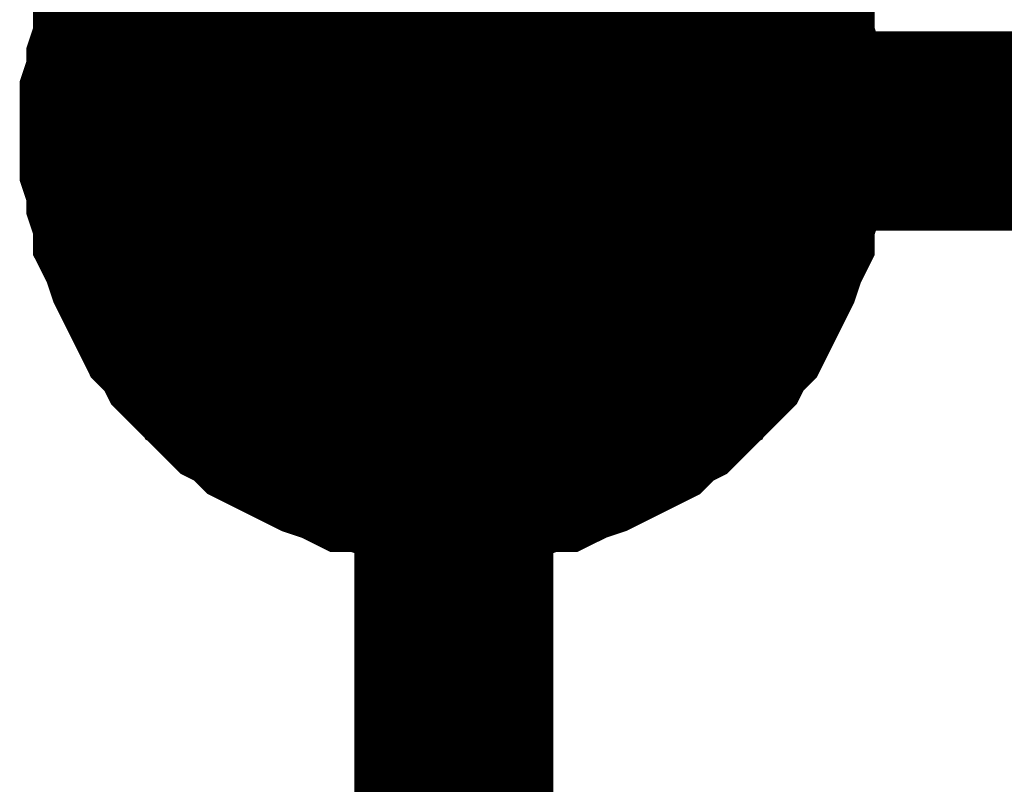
# Model space of a CAD drawing. Header units: inches. Extents: x 0 to 17, y 0 to 11.
# Tile 85 of 114: x 8.7244 to 8.7828, y 6.211 to 6.2563. Entities that reach past the tile are written whole.
import ezdxf

# ---------------------------------------------------------------- set-up
doc = ezdxf.new("R2010")
doc.units = ezdxf.units.IN
doc.header["$MEASUREMENT"] = 0
doc.layers.add('Sheet', color=255, linetype='Continuous')

msp = doc.modelspace()

# ---------------------------------------------------------------- linework, layer by layer
at = {"layer": 'Sheet'}
for points in [[(8.750163, 6.349661, 0.0118, 0.0118, 0), (8.750163, 6.249748, 0.0118, 0.0118, 0), (9.250093, 6.249748, 0.0118, 0.0118, 0), (9.799977, 6.249748, 0.0118, 0.0118, 0), (10.350257, 6.249748, 0.0118, 0.0118, 0), (10.90014, 6.249748, 0.0118, 0.0118, 0), (10.90014, 6.149834, 0.0118, 0.0118, 0)], [(8.73034, 6.249748, 0.0118, 0.0118, 0), (8.73034, 6.250937, 0.0118, 0.0118, 0), (8.73034, 6.25173, 0.0118, 0.0118, 0), (8.730737, 6.25292, 0.0118, 0.0118, 0), (8.730737, 6.253713, 0.0118, 0.0118, 0), (8.731133, 6.254902, 0.0118, 0.0118, 0), (8.731133, 6.255695, 0.0118, 0.0118, 0), (8.73153, 6.256488, 0.0118, 0.0118, 0), (8.731926, 6.257677, 0.0118, 0.0118, 0), (8.732323, 6.25847, 0.0118, 0.0118, 0), (8.732719, 6.259263, 0.0118, 0.0118, 0), (8.733116, 6.260056, 0.0118, 0.0118, 0), (8.733512, 6.260849, 0.0118, 0.0118, 0), (8.734305, 6.261642, 0.0118, 0.0118, 0), (8.734701, 6.262435, 0.0118, 0.0118, 0)], [(8.73034, 6.249748, 0.0118, 0.0118, 0), (8.73034, 6.250937, 0.0118, 0.0118, 0), (8.73034, 6.25173, 0.0118, 0.0118, 0), (8.730737, 6.25292, 0.0118, 0.0118, 0), (8.730737, 6.253713, 0.0118, 0.0118, 0), (8.731133, 6.254902, 0.0118, 0.0118, 0), (8.731133, 6.255695, 0.0118, 0.0118, 0), (8.73153, 6.256488, 0.0118, 0.0118, 0), (8.731926, 6.257677, 0.0118, 0.0118, 0), (8.732323, 6.25847, 0.0118, 0.0118, 0), (8.732719, 6.259263, 0.0118, 0.0118, 0), (8.733116, 6.260056, 0.0118, 0.0118, 0), (8.733512, 6.260849, 0.0118, 0.0118, 0), (8.734305, 6.261642, 0.0118, 0.0118, 0), (8.734701, 6.262435, 0.0118, 0.0118, 0)], [(8.73034, 6.249748, 0.0118, 0.0118, 0), (8.73034, 6.250937, 0.0118, 0.0118, 0), (8.73034, 6.25173, 0.0118, 0.0118, 0), (8.730737, 6.25292, 0.0118, 0.0118, 0), (8.730737, 6.253713, 0.0118, 0.0118, 0), (8.731133, 6.254902, 0.0118, 0.0118, 0), (8.731133, 6.255695, 0.0118, 0.0118, 0), (8.73153, 6.256488, 0.0118, 0.0118, 0), (8.731926, 6.257677, 0.0118, 0.0118, 0), (8.732323, 6.25847, 0.0118, 0.0118, 0), (8.732719, 6.259263, 0.0118, 0.0118, 0), (8.733116, 6.260056, 0.0118, 0.0118, 0), (8.733512, 6.260849, 0.0118, 0.0118, 0), (8.734305, 6.261642, 0.0118, 0.0118, 0), (8.734701, 6.262435, 0.0118, 0.0118, 0)], [(8.73034, 6.249748, 0.0118, 0.0118, 0), (8.73034, 6.250937, 0.0118, 0.0118, 0), (8.73034, 6.25173, 0.0118, 0.0118, 0), (8.730737, 6.25292, 0.0118, 0.0118, 0), (8.730737, 6.253713, 0.0118, 0.0118, 0), (8.731133, 6.254902, 0.0118, 0.0118, 0), (8.731133, 6.255695, 0.0118, 0.0118, 0), (8.73153, 6.256488, 0.0118, 0.0118, 0), (8.731926, 6.257677, 0.0118, 0.0118, 0), (8.732323, 6.25847, 0.0118, 0.0118, 0), (8.732719, 6.259263, 0.0118, 0.0118, 0), (8.733116, 6.260056, 0.0118, 0.0118, 0), (8.733512, 6.260849, 0.0118, 0.0118, 0), (8.734305, 6.261642, 0.0118, 0.0118, 0), (8.734701, 6.262435, 0.0118, 0.0118, 0)], [(8.765625, 6.262435, 0.0118, 0.0118, 0), (8.766021, 6.261642, 0.0118, 0.0118, 0), (8.766814, 6.260849, 0.0118, 0.0118, 0), (8.767211, 6.260056, 0.0118, 0.0118, 0), (8.767607, 6.259263, 0.0118, 0.0118, 0), (8.768004, 6.25847, 0.0118, 0.0118, 0), (8.7684, 6.257677, 0.0118, 0.0118, 0), (8.768797, 6.256488, 0.0118, 0.0118, 0), (8.769193, 6.255695, 0.0118, 0.0118, 0), (8.769193, 6.254902, 0.0118, 0.0118, 0), (8.76959, 6.253713, 0.0118, 0.0118, 0), (8.76959, 6.25292, 0.0118, 0.0118, 0), (8.769986, 6.25173, 0.0118, 0.0118, 0), (8.769986, 6.250937, 0.0118, 0.0118, 0), (8.769986, 6.249748, 0.0118, 0.0118, 0)], [(8.765625, 6.262435, 0.0118, 0.0118, 0), (8.766021, 6.261642, 0.0118, 0.0118, 0), (8.766814, 6.260849, 0.0118, 0.0118, 0), (8.767211, 6.260056, 0.0118, 0.0118, 0), (8.767607, 6.259263, 0.0118, 0.0118, 0), (8.768004, 6.25847, 0.0118, 0.0118, 0), (8.7684, 6.257677, 0.0118, 0.0118, 0), (8.768797, 6.256488, 0.0118, 0.0118, 0), (8.769193, 6.255695, 0.0118, 0.0118, 0), (8.769193, 6.254902, 0.0118, 0.0118, 0), (8.76959, 6.253713, 0.0118, 0.0118, 0), (8.76959, 6.25292, 0.0118, 0.0118, 0), (8.769986, 6.25173, 0.0118, 0.0118, 0), (8.769986, 6.250937, 0.0118, 0.0118, 0), (8.769986, 6.249748, 0.0118, 0.0118, 0)], [(8.765625, 6.262435, 0.0118, 0.0118, 0), (8.766021, 6.261642, 0.0118, 0.0118, 0), (8.766814, 6.260849, 0.0118, 0.0118, 0), (8.767211, 6.260056, 0.0118, 0.0118, 0), (8.767607, 6.259263, 0.0118, 0.0118, 0), (8.768004, 6.25847, 0.0118, 0.0118, 0), (8.7684, 6.257677, 0.0118, 0.0118, 0), (8.768797, 6.256488, 0.0118, 0.0118, 0), (8.769193, 6.255695, 0.0118, 0.0118, 0), (8.769193, 6.254902, 0.0118, 0.0118, 0), (8.76959, 6.253713, 0.0118, 0.0118, 0), (8.76959, 6.25292, 0.0118, 0.0118, 0), (8.769986, 6.25173, 0.0118, 0.0118, 0), (8.769986, 6.250937, 0.0118, 0.0118, 0), (8.769986, 6.249748, 0.0118, 0.0118, 0)], [(8.765625, 6.262435, 0.0118, 0.0118, 0), (8.766021, 6.261642, 0.0118, 0.0118, 0), (8.766814, 6.260849, 0.0118, 0.0118, 0), (8.767211, 6.260056, 0.0118, 0.0118, 0), (8.767607, 6.259263, 0.0118, 0.0118, 0), (8.768004, 6.25847, 0.0118, 0.0118, 0), (8.7684, 6.257677, 0.0118, 0.0118, 0), (8.768797, 6.256488, 0.0118, 0.0118, 0), (8.769193, 6.255695, 0.0118, 0.0118, 0), (8.769193, 6.254902, 0.0118, 0.0118, 0), (8.76959, 6.253713, 0.0118, 0.0118, 0), (8.76959, 6.25292, 0.0118, 0.0118, 0), (8.769986, 6.25173, 0.0118, 0.0118, 0), (8.769986, 6.250937, 0.0118, 0.0118, 0), (8.769986, 6.249748, 0.0118, 0.0118, 0)], [(8.73034, 6.249748, 0.0039, 0.0039, 0), (8.73034, 6.250937, 0.0039, 0.0039, 0), (8.73034, 6.25173, 0.0039, 0.0039, 0), (8.730737, 6.25292, 0.0039, 0.0039, 0), (8.730737, 6.253713, 0.0039, 0.0039, 0), (8.731133, 6.254902, 0.0039, 0.0039, 0), (8.731133, 6.255695, 0.0039, 0.0039, 0), (8.73153, 6.256488, 0.0039, 0.0039, 0), (8.731926, 6.257677, 0.0039, 0.0039, 0), (8.732323, 6.25847, 0.0039, 0.0039, 0)], [(8.73034, 6.249748, 0.0039, 0.0039, 0), (8.73034, 6.250937, 0.0039, 0.0039, 0), (8.73034, 6.25173, 0.0039, 0.0039, 0), (8.730737, 6.25292, 0.0039, 0.0039, 0), (8.730737, 6.253713, 0.0039, 0.0039, 0), (8.731133, 6.254902, 0.0039, 0.0039, 0), (8.731133, 6.255695, 0.0039, 0.0039, 0), (8.73153, 6.256488, 0.0039, 0.0039, 0), (8.731926, 6.257677, 0.0039, 0.0039, 0), (8.732323, 6.25847, 0.0039, 0.0039, 0)], [(8.73034, 6.249748, 0.0039, 0.0039, 0), (8.73034, 6.250937, 0.0039, 0.0039, 0), (8.73034, 6.25173, 0.0039, 0.0039, 0), (8.730737, 6.25292, 0.0039, 0.0039, 0), (8.730737, 6.253713, 0.0039, 0.0039, 0), (8.731133, 6.254902, 0.0039, 0.0039, 0), (8.731133, 6.255695, 0.0039, 0.0039, 0), (8.73153, 6.256488, 0.0039, 0.0039, 0), (8.731926, 6.257677, 0.0039, 0.0039, 0), (8.732323, 6.25847, 0.0039, 0.0039, 0)], [(8.73034, 6.249748, 0.0039, 0.0039, 0), (8.73034, 6.250937, 0.0039, 0.0039, 0), (8.73034, 6.25173, 0.0039, 0.0039, 0), (8.730737, 6.25292, 0.0039, 0.0039, 0), (8.730737, 6.253713, 0.0039, 0.0039, 0), (8.731133, 6.254902, 0.0039, 0.0039, 0), (8.731133, 6.255695, 0.0039, 0.0039, 0), (8.73153, 6.256488, 0.0039, 0.0039, 0), (8.731926, 6.257677, 0.0039, 0.0039, 0), (8.732323, 6.25847, 0.0039, 0.0039, 0)], [(8.768004, 6.25847, 0.0039, 0.0039, 0), (8.7684, 6.257677, 0.0039, 0.0039, 0), (8.768797, 6.256488, 0.0039, 0.0039, 0), (8.769193, 6.255695, 0.0039, 0.0039, 0), (8.769193, 6.254902, 0.0039, 0.0039, 0), (8.76959, 6.253713, 0.0039, 0.0039, 0), (8.76959, 6.25292, 0.0039, 0.0039, 0), (8.769986, 6.25173, 0.0039, 0.0039, 0), (8.769986, 6.250937, 0.0039, 0.0039, 0), (8.769986, 6.249748, 0.0039, 0.0039, 0)], [(8.768004, 6.25847, 0.0039, 0.0039, 0), (8.7684, 6.257677, 0.0039, 0.0039, 0), (8.768797, 6.256488, 0.0039, 0.0039, 0), (8.769193, 6.255695, 0.0039, 0.0039, 0), (8.769193, 6.254902, 0.0039, 0.0039, 0), (8.76959, 6.253713, 0.0039, 0.0039, 0), (8.76959, 6.25292, 0.0039, 0.0039, 0), (8.769986, 6.25173, 0.0039, 0.0039, 0), (8.769986, 6.250937, 0.0039, 0.0039, 0), (8.769986, 6.249748, 0.0039, 0.0039, 0)], [(8.768004, 6.25847, 0.0039, 0.0039, 0), (8.7684, 6.257677, 0.0039, 0.0039, 0), (8.768797, 6.256488, 0.0039, 0.0039, 0), (8.769193, 6.255695, 0.0039, 0.0039, 0), (8.769193, 6.254902, 0.0039, 0.0039, 0), (8.76959, 6.253713, 0.0039, 0.0039, 0), (8.76959, 6.25292, 0.0039, 0.0039, 0), (8.769986, 6.25173, 0.0039, 0.0039, 0), (8.769986, 6.250937, 0.0039, 0.0039, 0), (8.769986, 6.249748, 0.0039, 0.0039, 0)], [(8.768004, 6.25847, 0.0039, 0.0039, 0), (8.7684, 6.257677, 0.0039, 0.0039, 0), (8.768797, 6.256488, 0.0039, 0.0039, 0), (8.769193, 6.255695, 0.0039, 0.0039, 0), (8.769193, 6.254902, 0.0039, 0.0039, 0), (8.76959, 6.253713, 0.0039, 0.0039, 0), (8.76959, 6.25292, 0.0039, 0.0039, 0), (8.769986, 6.25173, 0.0039, 0.0039, 0), (8.769986, 6.250937, 0.0039, 0.0039, 0), (8.769986, 6.249748, 0.0039, 0.0039, 0)], [(8.750163, 6.229924, 0.0118, 0.0118, 0), (8.748974, 6.229924, 0.0118, 0.0118, 0), (8.748181, 6.229924, 0.0118, 0.0118, 0), (8.746992, 6.23032, 0.0118, 0.0118, 0), (8.746199, 6.23032, 0.0118, 0.0118, 0), (8.745009, 6.230717, 0.0118, 0.0118, 0), (8.744216, 6.230717, 0.0118, 0.0118, 0), (8.743424, 6.231113, 0.0118, 0.0118, 0), (8.742234, 6.23151, 0.0118, 0.0118, 0), (8.741441, 6.231906, 0.0118, 0.0118, 0), (8.740648, 6.232302, 0.0118, 0.0118, 0), (8.739855, 6.232699, 0.0118, 0.0118, 0), (8.739062, 6.233095, 0.0118, 0.0118, 0), (8.73827, 6.233888, 0.0118, 0.0118, 0), (8.737477, 6.234285, 0.0118, 0.0118, 0), (8.736684, 6.235078, 0.0118, 0.0118, 0), (8.736287, 6.235871, 0.0118, 0.0118, 0), (8.735494, 6.236267, 0.0118, 0.0118, 0), (8.734701, 6.23706, 0.0118, 0.0118, 0), (8.734305, 6.237853, 0.0118, 0.0118, 0), (8.733512, 6.238646, 0.0118, 0.0118, 0), (8.733116, 6.239439, 0.0118, 0.0118, 0), (8.732719, 6.240232, 0.0118, 0.0118, 0), (8.732323, 6.241025, 0.0118, 0.0118, 0), (8.731926, 6.241818, 0.0118, 0.0118, 0), (8.73153, 6.243007, 0.0118, 0.0118, 0), (8.731133, 6.2438, 0.0118, 0.0118, 0), (8.731133, 6.244593, 0.0118, 0.0118, 0), (8.730737, 6.245783, 0.0118, 0.0118, 0), (8.730737, 6.246576, 0.0118, 0.0118, 0), (8.73034, 6.247765, 0.0118, 0.0118, 0), (8.73034, 6.248558, 0.0118, 0.0118, 0), (8.73034, 6.249748, 0.0118, 0.0118, 0)], [(8.73034, 6.249748, 0.0118, 0.0118, 0), (8.73034, 6.249748, 0.0118, 0.0118, 0)], [(8.750163, 6.229924, 0.0118, 0.0118, 0), (8.748974, 6.229924, 0.0118, 0.0118, 0), (8.748181, 6.229924, 0.0118, 0.0118, 0), (8.746992, 6.23032, 0.0118, 0.0118, 0), (8.746199, 6.23032, 0.0118, 0.0118, 0), (8.745009, 6.230717, 0.0118, 0.0118, 0), (8.744216, 6.230717, 0.0118, 0.0118, 0), (8.743424, 6.231113, 0.0118, 0.0118, 0), (8.742234, 6.23151, 0.0118, 0.0118, 0), (8.741441, 6.231906, 0.0118, 0.0118, 0), (8.740648, 6.232302, 0.0118, 0.0118, 0), (8.739855, 6.232699, 0.0118, 0.0118, 0), (8.739062, 6.233095, 0.0118, 0.0118, 0), (8.73827, 6.233888, 0.0118, 0.0118, 0), (8.737477, 6.234285, 0.0118, 0.0118, 0), (8.736684, 6.235078, 0.0118, 0.0118, 0), (8.736287, 6.235871, 0.0118, 0.0118, 0), (8.735494, 6.236267, 0.0118, 0.0118, 0), (8.734701, 6.23706, 0.0118, 0.0118, 0), (8.734305, 6.237853, 0.0118, 0.0118, 0), (8.733512, 6.238646, 0.0118, 0.0118, 0), (8.733116, 6.239439, 0.0118, 0.0118, 0), (8.732719, 6.240232, 0.0118, 0.0118, 0), (8.732323, 6.241025, 0.0118, 0.0118, 0), (8.731926, 6.241818, 0.0118, 0.0118, 0), (8.73153, 6.243007, 0.0118, 0.0118, 0), (8.731133, 6.2438, 0.0118, 0.0118, 0), (8.731133, 6.244593, 0.0118, 0.0118, 0), (8.730737, 6.245783, 0.0118, 0.0118, 0), (8.730737, 6.246576, 0.0118, 0.0118, 0), (8.73034, 6.247765, 0.0118, 0.0118, 0), (8.73034, 6.248558, 0.0118, 0.0118, 0), (8.73034, 6.249748, 0.0118, 0.0118, 0)], [(8.73034, 6.249748, 0.0118, 0.0118, 0), (8.73034, 6.249748, 0.0118, 0.0118, 0)], [(8.750163, 6.229924, 0.0118, 0.0118, 0), (8.748974, 6.229924, 0.0118, 0.0118, 0), (8.748181, 6.229924, 0.0118, 0.0118, 0), (8.746992, 6.23032, 0.0118, 0.0118, 0), (8.746199, 6.23032, 0.0118, 0.0118, 0), (8.745009, 6.230717, 0.0118, 0.0118, 0), (8.744216, 6.230717, 0.0118, 0.0118, 0), (8.743424, 6.231113, 0.0118, 0.0118, 0), (8.742234, 6.23151, 0.0118, 0.0118, 0), (8.741441, 6.231906, 0.0118, 0.0118, 0), (8.740648, 6.232302, 0.0118, 0.0118, 0), (8.739855, 6.232699, 0.0118, 0.0118, 0), (8.739062, 6.233095, 0.0118, 0.0118, 0), (8.73827, 6.233888, 0.0118, 0.0118, 0), (8.737477, 6.234285, 0.0118, 0.0118, 0), (8.736684, 6.235078, 0.0118, 0.0118, 0), (8.736287, 6.235871, 0.0118, 0.0118, 0), (8.735494, 6.236267, 0.0118, 0.0118, 0), (8.734701, 6.23706, 0.0118, 0.0118, 0), (8.734305, 6.237853, 0.0118, 0.0118, 0), (8.733512, 6.238646, 0.0118, 0.0118, 0), (8.733116, 6.239439, 0.0118, 0.0118, 0), (8.732719, 6.240232, 0.0118, 0.0118, 0), (8.732323, 6.241025, 0.0118, 0.0118, 0), (8.731926, 6.241818, 0.0118, 0.0118, 0), (8.73153, 6.243007, 0.0118, 0.0118, 0), (8.731133, 6.2438, 0.0118, 0.0118, 0), (8.731133, 6.244593, 0.0118, 0.0118, 0), (8.730737, 6.245783, 0.0118, 0.0118, 0), (8.730737, 6.246576, 0.0118, 0.0118, 0), (8.73034, 6.247765, 0.0118, 0.0118, 0), (8.73034, 6.248558, 0.0118, 0.0118, 0), (8.73034, 6.249748, 0.0118, 0.0118, 0)], [(8.73034, 6.249748, 0.0118, 0.0118, 0), (8.73034, 6.249748, 0.0118, 0.0118, 0)], [(8.750163, 6.229924, 0.0118, 0.0118, 0), (8.748974, 6.229924, 0.0118, 0.0118, 0), (8.748181, 6.229924, 0.0118, 0.0118, 0), (8.746992, 6.23032, 0.0118, 0.0118, 0), (8.746199, 6.23032, 0.0118, 0.0118, 0), (8.745009, 6.230717, 0.0118, 0.0118, 0), (8.744216, 6.230717, 0.0118, 0.0118, 0), (8.743424, 6.231113, 0.0118, 0.0118, 0), (8.742234, 6.23151, 0.0118, 0.0118, 0), (8.741441, 6.231906, 0.0118, 0.0118, 0), (8.740648, 6.232302, 0.0118, 0.0118, 0), (8.739855, 6.232699, 0.0118, 0.0118, 0), (8.739062, 6.233095, 0.0118, 0.0118, 0), (8.73827, 6.233888, 0.0118, 0.0118, 0), (8.737477, 6.234285, 0.0118, 0.0118, 0), (8.736684, 6.235078, 0.0118, 0.0118, 0), (8.736287, 6.235871, 0.0118, 0.0118, 0), (8.735494, 6.236267, 0.0118, 0.0118, 0), (8.734701, 6.23706, 0.0118, 0.0118, 0), (8.734305, 6.237853, 0.0118, 0.0118, 0), (8.733512, 6.238646, 0.0118, 0.0118, 0), (8.733116, 6.239439, 0.0118, 0.0118, 0), (8.732719, 6.240232, 0.0118, 0.0118, 0), (8.732323, 6.241025, 0.0118, 0.0118, 0), (8.731926, 6.241818, 0.0118, 0.0118, 0), (8.73153, 6.243007, 0.0118, 0.0118, 0), (8.731133, 6.2438, 0.0118, 0.0118, 0), (8.731133, 6.244593, 0.0118, 0.0118, 0), (8.730737, 6.245783, 0.0118, 0.0118, 0), (8.730737, 6.246576, 0.0118, 0.0118, 0), (8.73034, 6.247765, 0.0118, 0.0118, 0), (8.73034, 6.248558, 0.0118, 0.0118, 0), (8.73034, 6.249748, 0.0118, 0.0118, 0)], [(8.73034, 6.249748, 0.0118, 0.0118, 0), (8.73034, 6.249748, 0.0118, 0.0118, 0)], [(8.750163, 6.149834, 0.0118, 0.0118, 0), (8.750163, 6.249748, 0.0118, 0.0118, 0)], [(8.769986, 6.249748, 0.0118, 0.0118, 0), (8.769986, 6.248558, 0.0118, 0.0118, 0), (8.769986, 6.247765, 0.0118, 0.0118, 0), (8.76959, 6.246576, 0.0118, 0.0118, 0), (8.76959, 6.245783, 0.0118, 0.0118, 0), (8.769193, 6.244593, 0.0118, 0.0118, 0), (8.769193, 6.2438, 0.0118, 0.0118, 0), (8.768797, 6.243007, 0.0118, 0.0118, 0), (8.7684, 6.241818, 0.0118, 0.0118, 0), (8.768004, 6.241025, 0.0118, 0.0118, 0), (8.767607, 6.240232, 0.0118, 0.0118, 0), (8.767211, 6.239439, 0.0118, 0.0118, 0), (8.766814, 6.238646, 0.0118, 0.0118, 0), (8.766021, 6.237853, 0.0118, 0.0118, 0), (8.765625, 6.23706, 0.0118, 0.0118, 0), (8.764832, 6.236267, 0.0118, 0.0118, 0), (8.764039, 6.235871, 0.0118, 0.0118, 0), (8.763643, 6.235078, 0.0118, 0.0118, 0), (8.76285, 6.234285, 0.0118, 0.0118, 0), (8.762057, 6.233888, 0.0118, 0.0118, 0), (8.761264, 6.233095, 0.0118, 0.0118, 0), (8.760471, 6.232699, 0.0118, 0.0118, 0), (8.759678, 6.232302, 0.0118, 0.0118, 0), (8.758885, 6.231906, 0.0118, 0.0118, 0), (8.758092, 6.23151, 0.0118, 0.0118, 0), (8.756903, 6.231113, 0.0118, 0.0118, 0), (8.75611, 6.230717, 0.0118, 0.0118, 0), (8.755317, 6.230717, 0.0118, 0.0118, 0), (8.754128, 6.23032, 0.0118, 0.0118, 0), (8.753335, 6.23032, 0.0118, 0.0118, 0), (8.752146, 6.229924, 0.0118, 0.0118, 0), (8.751353, 6.229924, 0.0118, 0.0118, 0), (8.750163, 6.229924, 0.0118, 0.0118, 0)], [(8.769986, 6.249748, 0.0118, 0.0118, 0), (8.769986, 6.248558, 0.0118, 0.0118, 0), (8.769986, 6.247765, 0.0118, 0.0118, 0), (8.76959, 6.246576, 0.0118, 0.0118, 0), (8.76959, 6.245783, 0.0118, 0.0118, 0), (8.769193, 6.244593, 0.0118, 0.0118, 0), (8.769193, 6.2438, 0.0118, 0.0118, 0), (8.768797, 6.243007, 0.0118, 0.0118, 0), (8.7684, 6.241818, 0.0118, 0.0118, 0), (8.768004, 6.241025, 0.0118, 0.0118, 0), (8.767607, 6.240232, 0.0118, 0.0118, 0), (8.767211, 6.239439, 0.0118, 0.0118, 0), (8.766814, 6.238646, 0.0118, 0.0118, 0), (8.766021, 6.237853, 0.0118, 0.0118, 0), (8.765625, 6.23706, 0.0118, 0.0118, 0), (8.764832, 6.236267, 0.0118, 0.0118, 0), (8.764039, 6.235871, 0.0118, 0.0118, 0), (8.763643, 6.235078, 0.0118, 0.0118, 0), (8.76285, 6.234285, 0.0118, 0.0118, 0), (8.762057, 6.233888, 0.0118, 0.0118, 0), (8.761264, 6.233095, 0.0118, 0.0118, 0), (8.760471, 6.232699, 0.0118, 0.0118, 0), (8.759678, 6.232302, 0.0118, 0.0118, 0), (8.758885, 6.231906, 0.0118, 0.0118, 0), (8.758092, 6.23151, 0.0118, 0.0118, 0), (8.756903, 6.231113, 0.0118, 0.0118, 0), (8.75611, 6.230717, 0.0118, 0.0118, 0), (8.755317, 6.230717, 0.0118, 0.0118, 0), (8.754128, 6.23032, 0.0118, 0.0118, 0), (8.753335, 6.23032, 0.0118, 0.0118, 0), (8.752146, 6.229924, 0.0118, 0.0118, 0), (8.751353, 6.229924, 0.0118, 0.0118, 0), (8.750163, 6.229924, 0.0118, 0.0118, 0)], [(8.769986, 6.249748, 0.0118, 0.0118, 0), (8.769986, 6.248558, 0.0118, 0.0118, 0), (8.769986, 6.247765, 0.0118, 0.0118, 0), (8.76959, 6.246576, 0.0118, 0.0118, 0), (8.76959, 6.245783, 0.0118, 0.0118, 0), (8.769193, 6.244593, 0.0118, 0.0118, 0), (8.769193, 6.2438, 0.0118, 0.0118, 0), (8.768797, 6.243007, 0.0118, 0.0118, 0), (8.7684, 6.241818, 0.0118, 0.0118, 0), (8.768004, 6.241025, 0.0118, 0.0118, 0), (8.767607, 6.240232, 0.0118, 0.0118, 0), (8.767211, 6.239439, 0.0118, 0.0118, 0), (8.766814, 6.238646, 0.0118, 0.0118, 0), (8.766021, 6.237853, 0.0118, 0.0118, 0), (8.765625, 6.23706, 0.0118, 0.0118, 0), (8.764832, 6.236267, 0.0118, 0.0118, 0), (8.764039, 6.235871, 0.0118, 0.0118, 0), (8.763643, 6.235078, 0.0118, 0.0118, 0), (8.76285, 6.234285, 0.0118, 0.0118, 0), (8.762057, 6.233888, 0.0118, 0.0118, 0), (8.761264, 6.233095, 0.0118, 0.0118, 0), (8.760471, 6.232699, 0.0118, 0.0118, 0), (8.759678, 6.232302, 0.0118, 0.0118, 0), (8.758885, 6.231906, 0.0118, 0.0118, 0), (8.758092, 6.23151, 0.0118, 0.0118, 0), (8.756903, 6.231113, 0.0118, 0.0118, 0), (8.75611, 6.230717, 0.0118, 0.0118, 0), (8.755317, 6.230717, 0.0118, 0.0118, 0), (8.754128, 6.23032, 0.0118, 0.0118, 0), (8.753335, 6.23032, 0.0118, 0.0118, 0), (8.752146, 6.229924, 0.0118, 0.0118, 0), (8.751353, 6.229924, 0.0118, 0.0118, 0), (8.750163, 6.229924, 0.0118, 0.0118, 0)], [(8.769986, 6.249748, 0.0118, 0.0118, 0), (8.769986, 6.248558, 0.0118, 0.0118, 0), (8.769986, 6.247765, 0.0118, 0.0118, 0), (8.76959, 6.246576, 0.0118, 0.0118, 0), (8.76959, 6.245783, 0.0118, 0.0118, 0), (8.769193, 6.244593, 0.0118, 0.0118, 0), (8.769193, 6.2438, 0.0118, 0.0118, 0), (8.768797, 6.243007, 0.0118, 0.0118, 0), (8.7684, 6.241818, 0.0118, 0.0118, 0), (8.768004, 6.241025, 0.0118, 0.0118, 0), (8.767607, 6.240232, 0.0118, 0.0118, 0), (8.767211, 6.239439, 0.0118, 0.0118, 0), (8.766814, 6.238646, 0.0118, 0.0118, 0), (8.766021, 6.237853, 0.0118, 0.0118, 0), (8.765625, 6.23706, 0.0118, 0.0118, 0), (8.764832, 6.236267, 0.0118, 0.0118, 0), (8.764039, 6.235871, 0.0118, 0.0118, 0), (8.763643, 6.235078, 0.0118, 0.0118, 0), (8.76285, 6.234285, 0.0118, 0.0118, 0), (8.762057, 6.233888, 0.0118, 0.0118, 0), (8.761264, 6.233095, 0.0118, 0.0118, 0), (8.760471, 6.232699, 0.0118, 0.0118, 0), (8.759678, 6.232302, 0.0118, 0.0118, 0), (8.758885, 6.231906, 0.0118, 0.0118, 0), (8.758092, 6.23151, 0.0118, 0.0118, 0), (8.756903, 6.231113, 0.0118, 0.0118, 0), (8.75611, 6.230717, 0.0118, 0.0118, 0), (8.755317, 6.230717, 0.0118, 0.0118, 0), (8.754128, 6.23032, 0.0118, 0.0118, 0), (8.753335, 6.23032, 0.0118, 0.0118, 0), (8.752146, 6.229924, 0.0118, 0.0118, 0), (8.751353, 6.229924, 0.0118, 0.0118, 0), (8.750163, 6.229924, 0.0118, 0.0118, 0)], [(8.769986, 6.249748, 0.0118, 0.0118, 0), (8.769986, 6.249748, 0.0118, 0.0118, 0), (8.769986, 6.249748, 0.0118, 0.0118, 0), (8.769986, 6.249748, 0.0118, 0.0118, 0), (8.769986, 6.249748, 0.0118, 0.0118, 0), (8.769986, 6.249748, 0.0118, 0.0118, 0), (8.769986, 6.249748, 0.0118, 0.0118, 0), (8.769986, 6.249748, 0.0118, 0.0118, 0), (8.769986, 6.249748, 0.0118, 0.0118, 0), (8.769986, 6.249748, 0.0118, 0.0118, 0), (8.769986, 6.249748, 0.0118, 0.0118, 0), (8.769986, 6.249748, 0.0118, 0.0118, 0), (8.769986, 6.249748, 0.0118, 0.0118, 0), (8.769986, 6.249748, 0.0118, 0.0118, 0), (8.769986, 6.249748, 0.0118, 0.0118, 0), (8.769986, 6.249748, 0.0118, 0.0118, 0), (8.769986, 6.249748, 0.0118, 0.0118, 0), (8.769986, 6.249748, 0.0118, 0.0118, 0), (8.769986, 6.249748, 0.0118, 0.0118, 0), (8.769986, 6.249748, 0.0118, 0.0118, 0), (8.769986, 6.249748, 0.0118, 0.0118, 0), (8.769986, 6.249748, 0.0118, 0.0118, 0), (8.769986, 6.249748, 0.0118, 0.0118, 0), (8.769986, 6.249748, 0.0118, 0.0118, 0), (8.769986, 6.249748, 0.0118, 0.0118, 0), (8.769986, 6.249748, 0.0118, 0.0118, 0), (8.769986, 6.249748, 0.0118, 0.0118, 0), (8.769986, 6.249748, 0.0118, 0.0118, 0), (8.769986, 6.249748, 0.0118, 0.0118, 0), (8.769986, 6.249748, 0.0118, 0.0118, 0), (8.769986, 6.249748, 0.0118, 0.0118, 0), (8.769986, 6.249748, 0.0118, 0.0118, 0), (8.769986, 6.249748, 0.0118, 0.0118, 0)], [(8.769986, 6.249748, 0.0118, 0.0118, 0), (8.769986, 6.249748, 0.0118, 0.0118, 0)], [(8.769986, 6.249748, 0.0118, 0.0118, 0), (8.769986, 6.249748, 0.0118, 0.0118, 0), (8.769986, 6.249748, 0.0118, 0.0118, 0), (8.769986, 6.249748, 0.0118, 0.0118, 0), (8.769986, 6.249748, 0.0118, 0.0118, 0), (8.769986, 6.249748, 0.0118, 0.0118, 0), (8.769986, 6.249748, 0.0118, 0.0118, 0), (8.769986, 6.249748, 0.0118, 0.0118, 0), (8.769986, 6.249748, 0.0118, 0.0118, 0), (8.769986, 6.249748, 0.0118, 0.0118, 0), (8.769986, 6.249748, 0.0118, 0.0118, 0), (8.769986, 6.249748, 0.0118, 0.0118, 0), (8.769986, 6.249748, 0.0118, 0.0118, 0), (8.769986, 6.249748, 0.0118, 0.0118, 0), (8.769986, 6.249748, 0.0118, 0.0118, 0), (8.769986, 6.249748, 0.0118, 0.0118, 0), (8.769986, 6.249748, 0.0118, 0.0118, 0), (8.769986, 6.249748, 0.0118, 0.0118, 0), (8.769986, 6.249748, 0.0118, 0.0118, 0), (8.769986, 6.249748, 0.0118, 0.0118, 0), (8.769986, 6.249748, 0.0118, 0.0118, 0), (8.769986, 6.249748, 0.0118, 0.0118, 0), (8.769986, 6.249748, 0.0118, 0.0118, 0), (8.769986, 6.249748, 0.0118, 0.0118, 0), (8.769986, 6.249748, 0.0118, 0.0118, 0), (8.769986, 6.249748, 0.0118, 0.0118, 0), (8.769986, 6.249748, 0.0118, 0.0118, 0), (8.769986, 6.249748, 0.0118, 0.0118, 0), (8.769986, 6.249748, 0.0118, 0.0118, 0), (8.769986, 6.249748, 0.0118, 0.0118, 0), (8.769986, 6.249748, 0.0118, 0.0118, 0), (8.769986, 6.249748, 0.0118, 0.0118, 0), (8.769986, 6.249748, 0.0118, 0.0118, 0)], [(8.769986, 6.249748, 0.0118, 0.0118, 0), (8.769986, 6.249748, 0.0118, 0.0118, 0)], [(8.769986, 6.249748, 0.0118, 0.0118, 0), (8.769986, 6.249748, 0.0118, 0.0118, 0), (8.769986, 6.249748, 0.0118, 0.0118, 0), (8.769986, 6.249748, 0.0118, 0.0118, 0), (8.769986, 6.249748, 0.0118, 0.0118, 0), (8.769986, 6.249748, 0.0118, 0.0118, 0), (8.769986, 6.249748, 0.0118, 0.0118, 0), (8.769986, 6.249748, 0.0118, 0.0118, 0), (8.769986, 6.249748, 0.0118, 0.0118, 0), (8.769986, 6.249748, 0.0118, 0.0118, 0), (8.769986, 6.249748, 0.0118, 0.0118, 0), (8.769986, 6.249748, 0.0118, 0.0118, 0), (8.769986, 6.249748, 0.0118, 0.0118, 0), (8.769986, 6.249748, 0.0118, 0.0118, 0), (8.769986, 6.249748, 0.0118, 0.0118, 0), (8.769986, 6.249748, 0.0118, 0.0118, 0), (8.769986, 6.249748, 0.0118, 0.0118, 0), (8.769986, 6.249748, 0.0118, 0.0118, 0), (8.769986, 6.249748, 0.0118, 0.0118, 0), (8.769986, 6.249748, 0.0118, 0.0118, 0), (8.769986, 6.249748, 0.0118, 0.0118, 0), (8.769986, 6.249748, 0.0118, 0.0118, 0), (8.769986, 6.249748, 0.0118, 0.0118, 0), (8.769986, 6.249748, 0.0118, 0.0118, 0), (8.769986, 6.249748, 0.0118, 0.0118, 0), (8.769986, 6.249748, 0.0118, 0.0118, 0), (8.769986, 6.249748, 0.0118, 0.0118, 0), (8.769986, 6.249748, 0.0118, 0.0118, 0), (8.769986, 6.249748, 0.0118, 0.0118, 0), (8.769986, 6.249748, 0.0118, 0.0118, 0), (8.769986, 6.249748, 0.0118, 0.0118, 0), (8.769986, 6.249748, 0.0118, 0.0118, 0), (8.769986, 6.249748, 0.0118, 0.0118, 0)], [(8.769986, 6.249748, 0.0118, 0.0118, 0), (8.769986, 6.249748, 0.0118, 0.0118, 0)], [(8.769986, 6.249748, 0.0118, 0.0118, 0), (8.769986, 6.249748, 0.0118, 0.0118, 0), (8.769986, 6.249748, 0.0118, 0.0118, 0), (8.769986, 6.249748, 0.0118, 0.0118, 0), (8.769986, 6.249748, 0.0118, 0.0118, 0), (8.769986, 6.249748, 0.0118, 0.0118, 0), (8.769986, 6.249748, 0.0118, 0.0118, 0), (8.769986, 6.249748, 0.0118, 0.0118, 0), (8.769986, 6.249748, 0.0118, 0.0118, 0), (8.769986, 6.249748, 0.0118, 0.0118, 0), (8.769986, 6.249748, 0.0118, 0.0118, 0), (8.769986, 6.249748, 0.0118, 0.0118, 0), (8.769986, 6.249748, 0.0118, 0.0118, 0), (8.769986, 6.249748, 0.0118, 0.0118, 0), (8.769986, 6.249748, 0.0118, 0.0118, 0), (8.769986, 6.249748, 0.0118, 0.0118, 0), (8.769986, 6.249748, 0.0118, 0.0118, 0), (8.769986, 6.249748, 0.0118, 0.0118, 0), (8.769986, 6.249748, 0.0118, 0.0118, 0), (8.769986, 6.249748, 0.0118, 0.0118, 0), (8.769986, 6.249748, 0.0118, 0.0118, 0), (8.769986, 6.249748, 0.0118, 0.0118, 0), (8.769986, 6.249748, 0.0118, 0.0118, 0), (8.769986, 6.249748, 0.0118, 0.0118, 0), (8.769986, 6.249748, 0.0118, 0.0118, 0), (8.769986, 6.249748, 0.0118, 0.0118, 0), (8.769986, 6.249748, 0.0118, 0.0118, 0), (8.769986, 6.249748, 0.0118, 0.0118, 0), (8.769986, 6.249748, 0.0118, 0.0118, 0), (8.769986, 6.249748, 0.0118, 0.0118, 0), (8.769986, 6.249748, 0.0118, 0.0118, 0), (8.769986, 6.249748, 0.0118, 0.0118, 0), (8.769986, 6.249748, 0.0118, 0.0118, 0)], [(8.769986, 6.249748, 0.0118, 0.0118, 0), (8.769986, 6.249748, 0.0118, 0.0118, 0)], [(8.750163, 6.229924, 0.0039, 0.0039, 0), (8.748974, 6.229924, 0.0039, 0.0039, 0), (8.748181, 6.229924, 0.0039, 0.0039, 0), (8.746992, 6.23032, 0.0039, 0.0039, 0), (8.746199, 6.23032, 0.0039, 0.0039, 0), (8.745009, 6.230717, 0.0039, 0.0039, 0), (8.744216, 6.230717, 0.0039, 0.0039, 0), (8.743424, 6.231113, 0.0039, 0.0039, 0), (8.742234, 6.23151, 0.0039, 0.0039, 0), (8.741441, 6.231906, 0.0039, 0.0039, 0), (8.740648, 6.232302, 0.0039, 0.0039, 0), (8.739855, 6.232699, 0.0039, 0.0039, 0), (8.739062, 6.233095, 0.0039, 0.0039, 0), (8.73827, 6.233888, 0.0039, 0.0039, 0), (8.737477, 6.234285, 0.0039, 0.0039, 0), (8.736684, 6.235078, 0.0039, 0.0039, 0), (8.736287, 6.235871, 0.0039, 0.0039, 0), (8.735494, 6.236267, 0.0039, 0.0039, 0), (8.734701, 6.23706, 0.0039, 0.0039, 0), (8.734305, 6.237853, 0.0039, 0.0039, 0), (8.733512, 6.238646, 0.0039, 0.0039, 0), (8.733116, 6.239439, 0.0039, 0.0039, 0), (8.732719, 6.240232, 0.0039, 0.0039, 0), (8.732323, 6.241025, 0.0039, 0.0039, 0), (8.731926, 6.241818, 0.0039, 0.0039, 0), (8.73153, 6.243007, 0.0039, 0.0039, 0), (8.731133, 6.2438, 0.0039, 0.0039, 0), (8.731133, 6.244593, 0.0039, 0.0039, 0), (8.730737, 6.245783, 0.0039, 0.0039, 0), (8.730737, 6.246576, 0.0039, 0.0039, 0), (8.73034, 6.247765, 0.0039, 0.0039, 0), (8.73034, 6.248558, 0.0039, 0.0039, 0), (8.73034, 6.249748, 0.0039, 0.0039, 0)], [(8.73034, 6.249748, 0.0039, 0.0039, 0), (8.73034, 6.249748, 0.0039, 0.0039, 0)], [(8.750163, 6.229924, 0.0039, 0.0039, 0), (8.748974, 6.229924, 0.0039, 0.0039, 0), (8.748181, 6.229924, 0.0039, 0.0039, 0), (8.746992, 6.23032, 0.0039, 0.0039, 0), (8.746199, 6.23032, 0.0039, 0.0039, 0), (8.745009, 6.230717, 0.0039, 0.0039, 0), (8.744216, 6.230717, 0.0039, 0.0039, 0), (8.743424, 6.231113, 0.0039, 0.0039, 0), (8.742234, 6.23151, 0.0039, 0.0039, 0), (8.741441, 6.231906, 0.0039, 0.0039, 0), (8.740648, 6.232302, 0.0039, 0.0039, 0), (8.739855, 6.232699, 0.0039, 0.0039, 0), (8.739062, 6.233095, 0.0039, 0.0039, 0), (8.73827, 6.233888, 0.0039, 0.0039, 0), (8.737477, 6.234285, 0.0039, 0.0039, 0), (8.736684, 6.235078, 0.0039, 0.0039, 0), (8.736287, 6.235871, 0.0039, 0.0039, 0), (8.735494, 6.236267, 0.0039, 0.0039, 0), (8.734701, 6.23706, 0.0039, 0.0039, 0), (8.734305, 6.237853, 0.0039, 0.0039, 0), (8.733512, 6.238646, 0.0039, 0.0039, 0), (8.733116, 6.239439, 0.0039, 0.0039, 0), (8.732719, 6.240232, 0.0039, 0.0039, 0), (8.732323, 6.241025, 0.0039, 0.0039, 0), (8.731926, 6.241818, 0.0039, 0.0039, 0), (8.73153, 6.243007, 0.0039, 0.0039, 0), (8.731133, 6.2438, 0.0039, 0.0039, 0), (8.731133, 6.244593, 0.0039, 0.0039, 0), (8.730737, 6.245783, 0.0039, 0.0039, 0), (8.730737, 6.246576, 0.0039, 0.0039, 0), (8.73034, 6.247765, 0.0039, 0.0039, 0), (8.73034, 6.248558, 0.0039, 0.0039, 0), (8.73034, 6.249748, 0.0039, 0.0039, 0)], [(8.73034, 6.249748, 0.0039, 0.0039, 0), (8.73034, 6.249748, 0.0039, 0.0039, 0)], [(8.750163, 6.229924, 0.0039, 0.0039, 0), (8.748974, 6.229924, 0.0039, 0.0039, 0), (8.748181, 6.229924, 0.0039, 0.0039, 0), (8.746992, 6.23032, 0.0039, 0.0039, 0), (8.746199, 6.23032, 0.0039, 0.0039, 0), (8.745009, 6.230717, 0.0039, 0.0039, 0), (8.744216, 6.230717, 0.0039, 0.0039, 0), (8.743424, 6.231113, 0.0039, 0.0039, 0), (8.742234, 6.23151, 0.0039, 0.0039, 0), (8.741441, 6.231906, 0.0039, 0.0039, 0), (8.740648, 6.232302, 0.0039, 0.0039, 0), (8.739855, 6.232699, 0.0039, 0.0039, 0), (8.739062, 6.233095, 0.0039, 0.0039, 0), (8.73827, 6.233888, 0.0039, 0.0039, 0), (8.737477, 6.234285, 0.0039, 0.0039, 0), (8.736684, 6.235078, 0.0039, 0.0039, 0), (8.736287, 6.235871, 0.0039, 0.0039, 0), (8.735494, 6.236267, 0.0039, 0.0039, 0), (8.734701, 6.23706, 0.0039, 0.0039, 0), (8.734305, 6.237853, 0.0039, 0.0039, 0), (8.733512, 6.238646, 0.0039, 0.0039, 0), (8.733116, 6.239439, 0.0039, 0.0039, 0), (8.732719, 6.240232, 0.0039, 0.0039, 0), (8.732323, 6.241025, 0.0039, 0.0039, 0), (8.731926, 6.241818, 0.0039, 0.0039, 0), (8.73153, 6.243007, 0.0039, 0.0039, 0), (8.731133, 6.2438, 0.0039, 0.0039, 0), (8.731133, 6.244593, 0.0039, 0.0039, 0), (8.730737, 6.245783, 0.0039, 0.0039, 0), (8.730737, 6.246576, 0.0039, 0.0039, 0), (8.73034, 6.247765, 0.0039, 0.0039, 0), (8.73034, 6.248558, 0.0039, 0.0039, 0), (8.73034, 6.249748, 0.0039, 0.0039, 0)], [(8.73034, 6.249748, 0.0039, 0.0039, 0), (8.73034, 6.249748, 0.0039, 0.0039, 0)], [(8.750163, 6.229924, 0.0039, 0.0039, 0), (8.748974, 6.229924, 0.0039, 0.0039, 0), (8.748181, 6.229924, 0.0039, 0.0039, 0), (8.746992, 6.23032, 0.0039, 0.0039, 0), (8.746199, 6.23032, 0.0039, 0.0039, 0), (8.745009, 6.230717, 0.0039, 0.0039, 0), (8.744216, 6.230717, 0.0039, 0.0039, 0), (8.743424, 6.231113, 0.0039, 0.0039, 0), (8.742234, 6.23151, 0.0039, 0.0039, 0), (8.741441, 6.231906, 0.0039, 0.0039, 0), (8.740648, 6.232302, 0.0039, 0.0039, 0), (8.739855, 6.232699, 0.0039, 0.0039, 0), (8.739062, 6.233095, 0.0039, 0.0039, 0), (8.73827, 6.233888, 0.0039, 0.0039, 0), (8.737477, 6.234285, 0.0039, 0.0039, 0), (8.736684, 6.235078, 0.0039, 0.0039, 0), (8.736287, 6.235871, 0.0039, 0.0039, 0), (8.735494, 6.236267, 0.0039, 0.0039, 0), (8.734701, 6.23706, 0.0039, 0.0039, 0), (8.734305, 6.237853, 0.0039, 0.0039, 0), (8.733512, 6.238646, 0.0039, 0.0039, 0), (8.733116, 6.239439, 0.0039, 0.0039, 0), (8.732719, 6.240232, 0.0039, 0.0039, 0), (8.732323, 6.241025, 0.0039, 0.0039, 0), (8.731926, 6.241818, 0.0039, 0.0039, 0), (8.73153, 6.243007, 0.0039, 0.0039, 0), (8.731133, 6.2438, 0.0039, 0.0039, 0), (8.731133, 6.244593, 0.0039, 0.0039, 0), (8.730737, 6.245783, 0.0039, 0.0039, 0), (8.730737, 6.246576, 0.0039, 0.0039, 0), (8.73034, 6.247765, 0.0039, 0.0039, 0), (8.73034, 6.248558, 0.0039, 0.0039, 0), (8.73034, 6.249748, 0.0039, 0.0039, 0)], [(8.73034, 6.249748, 0.0039, 0.0039, 0), (8.73034, 6.249748, 0.0039, 0.0039, 0)], [(8.769986, 6.249748, 0.0039, 0.0039, 0), (8.769986, 6.248558, 0.0039, 0.0039, 0), (8.769986, 6.247765, 0.0039, 0.0039, 0), (8.76959, 6.246576, 0.0039, 0.0039, 0), (8.76959, 6.245783, 0.0039, 0.0039, 0), (8.769193, 6.244593, 0.0039, 0.0039, 0), (8.769193, 6.2438, 0.0039, 0.0039, 0), (8.768797, 6.243007, 0.0039, 0.0039, 0), (8.7684, 6.241818, 0.0039, 0.0039, 0), (8.768004, 6.241025, 0.0039, 0.0039, 0), (8.767607, 6.240232, 0.0039, 0.0039, 0), (8.767211, 6.239439, 0.0039, 0.0039, 0), (8.766814, 6.238646, 0.0039, 0.0039, 0), (8.766021, 6.237853, 0.0039, 0.0039, 0), (8.765625, 6.23706, 0.0039, 0.0039, 0), (8.764832, 6.236267, 0.0039, 0.0039, 0), (8.764039, 6.235871, 0.0039, 0.0039, 0), (8.763643, 6.235078, 0.0039, 0.0039, 0), (8.76285, 6.234285, 0.0039, 0.0039, 0), (8.762057, 6.233888, 0.0039, 0.0039, 0), (8.761264, 6.233095, 0.0039, 0.0039, 0), (8.760471, 6.232699, 0.0039, 0.0039, 0), (8.759678, 6.232302, 0.0039, 0.0039, 0), (8.758885, 6.231906, 0.0039, 0.0039, 0), (8.758092, 6.23151, 0.0039, 0.0039, 0), (8.756903, 6.231113, 0.0039, 0.0039, 0), (8.75611, 6.230717, 0.0039, 0.0039, 0), (8.755317, 6.230717, 0.0039, 0.0039, 0), (8.754128, 6.23032, 0.0039, 0.0039, 0), (8.753335, 6.23032, 0.0039, 0.0039, 0), (8.752146, 6.229924, 0.0039, 0.0039, 0), (8.751353, 6.229924, 0.0039, 0.0039, 0), (8.750163, 6.229924, 0.0039, 0.0039, 0)], [(8.769986, 6.249748, 0.0039, 0.0039, 0), (8.769986, 6.248558, 0.0039, 0.0039, 0), (8.769986, 6.247765, 0.0039, 0.0039, 0), (8.76959, 6.246576, 0.0039, 0.0039, 0), (8.76959, 6.245783, 0.0039, 0.0039, 0), (8.769193, 6.244593, 0.0039, 0.0039, 0), (8.769193, 6.2438, 0.0039, 0.0039, 0), (8.768797, 6.243007, 0.0039, 0.0039, 0), (8.7684, 6.241818, 0.0039, 0.0039, 0), (8.768004, 6.241025, 0.0039, 0.0039, 0), (8.767607, 6.240232, 0.0039, 0.0039, 0), (8.767211, 6.239439, 0.0039, 0.0039, 0), (8.766814, 6.238646, 0.0039, 0.0039, 0), (8.766021, 6.237853, 0.0039, 0.0039, 0), (8.765625, 6.23706, 0.0039, 0.0039, 0), (8.764832, 6.236267, 0.0039, 0.0039, 0), (8.764039, 6.235871, 0.0039, 0.0039, 0), (8.763643, 6.235078, 0.0039, 0.0039, 0), (8.76285, 6.234285, 0.0039, 0.0039, 0), (8.762057, 6.233888, 0.0039, 0.0039, 0), (8.761264, 6.233095, 0.0039, 0.0039, 0), (8.760471, 6.232699, 0.0039, 0.0039, 0), (8.759678, 6.232302, 0.0039, 0.0039, 0), (8.758885, 6.231906, 0.0039, 0.0039, 0), (8.758092, 6.23151, 0.0039, 0.0039, 0), (8.756903, 6.231113, 0.0039, 0.0039, 0), (8.75611, 6.230717, 0.0039, 0.0039, 0), (8.755317, 6.230717, 0.0039, 0.0039, 0), (8.754128, 6.23032, 0.0039, 0.0039, 0), (8.753335, 6.23032, 0.0039, 0.0039, 0), (8.752146, 6.229924, 0.0039, 0.0039, 0), (8.751353, 6.229924, 0.0039, 0.0039, 0), (8.750163, 6.229924, 0.0039, 0.0039, 0)], [(8.769986, 6.249748, 0.0039, 0.0039, 0), (8.769986, 6.248558, 0.0039, 0.0039, 0), (8.769986, 6.247765, 0.0039, 0.0039, 0), (8.76959, 6.246576, 0.0039, 0.0039, 0), (8.76959, 6.245783, 0.0039, 0.0039, 0), (8.769193, 6.244593, 0.0039, 0.0039, 0), (8.769193, 6.2438, 0.0039, 0.0039, 0), (8.768797, 6.243007, 0.0039, 0.0039, 0), (8.7684, 6.241818, 0.0039, 0.0039, 0), (8.768004, 6.241025, 0.0039, 0.0039, 0), (8.767607, 6.240232, 0.0039, 0.0039, 0), (8.767211, 6.239439, 0.0039, 0.0039, 0), (8.766814, 6.238646, 0.0039, 0.0039, 0), (8.766021, 6.237853, 0.0039, 0.0039, 0), (8.765625, 6.23706, 0.0039, 0.0039, 0), (8.764832, 6.236267, 0.0039, 0.0039, 0), (8.764039, 6.235871, 0.0039, 0.0039, 0), (8.763643, 6.235078, 0.0039, 0.0039, 0), (8.76285, 6.234285, 0.0039, 0.0039, 0), (8.762057, 6.233888, 0.0039, 0.0039, 0), (8.761264, 6.233095, 0.0039, 0.0039, 0), (8.760471, 6.232699, 0.0039, 0.0039, 0), (8.759678, 6.232302, 0.0039, 0.0039, 0), (8.758885, 6.231906, 0.0039, 0.0039, 0), (8.758092, 6.23151, 0.0039, 0.0039, 0), (8.756903, 6.231113, 0.0039, 0.0039, 0), (8.75611, 6.230717, 0.0039, 0.0039, 0), (8.755317, 6.230717, 0.0039, 0.0039, 0), (8.754128, 6.23032, 0.0039, 0.0039, 0), (8.753335, 6.23032, 0.0039, 0.0039, 0), (8.752146, 6.229924, 0.0039, 0.0039, 0), (8.751353, 6.229924, 0.0039, 0.0039, 0), (8.750163, 6.229924, 0.0039, 0.0039, 0)], [(8.769986, 6.249748, 0.0039, 0.0039, 0), (8.769986, 6.248558, 0.0039, 0.0039, 0), (8.769986, 6.247765, 0.0039, 0.0039, 0), (8.76959, 6.246576, 0.0039, 0.0039, 0), (8.76959, 6.245783, 0.0039, 0.0039, 0), (8.769193, 6.244593, 0.0039, 0.0039, 0), (8.769193, 6.2438, 0.0039, 0.0039, 0), (8.768797, 6.243007, 0.0039, 0.0039, 0), (8.7684, 6.241818, 0.0039, 0.0039, 0), (8.768004, 6.241025, 0.0039, 0.0039, 0), (8.767607, 6.240232, 0.0039, 0.0039, 0), (8.767211, 6.239439, 0.0039, 0.0039, 0), (8.766814, 6.238646, 0.0039, 0.0039, 0), (8.766021, 6.237853, 0.0039, 0.0039, 0), (8.765625, 6.23706, 0.0039, 0.0039, 0), (8.764832, 6.236267, 0.0039, 0.0039, 0), (8.764039, 6.235871, 0.0039, 0.0039, 0), (8.763643, 6.235078, 0.0039, 0.0039, 0), (8.76285, 6.234285, 0.0039, 0.0039, 0), (8.762057, 6.233888, 0.0039, 0.0039, 0), (8.761264, 6.233095, 0.0039, 0.0039, 0), (8.760471, 6.232699, 0.0039, 0.0039, 0), (8.759678, 6.232302, 0.0039, 0.0039, 0), (8.758885, 6.231906, 0.0039, 0.0039, 0), (8.758092, 6.23151, 0.0039, 0.0039, 0), (8.756903, 6.231113, 0.0039, 0.0039, 0), (8.75611, 6.230717, 0.0039, 0.0039, 0), (8.755317, 6.230717, 0.0039, 0.0039, 0), (8.754128, 6.23032, 0.0039, 0.0039, 0), (8.753335, 6.23032, 0.0039, 0.0039, 0), (8.752146, 6.229924, 0.0039, 0.0039, 0), (8.751353, 6.229924, 0.0039, 0.0039, 0), (8.750163, 6.229924, 0.0039, 0.0039, 0)], [(8.769986, 6.249748, 0.0039, 0.0039, 0), (8.769986, 6.249748, 0.0039, 0.0039, 0), (8.769986, 6.249748, 0.0039, 0.0039, 0), (8.769986, 6.249748, 0.0039, 0.0039, 0), (8.769986, 6.249748, 0.0039, 0.0039, 0), (8.769986, 6.249748, 0.0039, 0.0039, 0), (8.769986, 6.249748, 0.0039, 0.0039, 0), (8.769986, 6.249748, 0.0039, 0.0039, 0), (8.769986, 6.249748, 0.0039, 0.0039, 0), (8.769986, 6.249748, 0.0039, 0.0039, 0), (8.769986, 6.249748, 0.0039, 0.0039, 0), (8.769986, 6.249748, 0.0039, 0.0039, 0), (8.769986, 6.249748, 0.0039, 0.0039, 0), (8.769986, 6.249748, 0.0039, 0.0039, 0), (8.769986, 6.249748, 0.0039, 0.0039, 0), (8.769986, 6.249748, 0.0039, 0.0039, 0), (8.769986, 6.249748, 0.0039, 0.0039, 0), (8.769986, 6.249748, 0.0039, 0.0039, 0), (8.769986, 6.249748, 0.0039, 0.0039, 0), (8.769986, 6.249748, 0.0039, 0.0039, 0), (8.769986, 6.249748, 0.0039, 0.0039, 0), (8.769986, 6.249748, 0.0039, 0.0039, 0), (8.769986, 6.249748, 0.0039, 0.0039, 0), (8.769986, 6.249748, 0.0039, 0.0039, 0), (8.769986, 6.249748, 0.0039, 0.0039, 0), (8.769986, 6.249748, 0.0039, 0.0039, 0), (8.769986, 6.249748, 0.0039, 0.0039, 0), (8.769986, 6.249748, 0.0039, 0.0039, 0), (8.769986, 6.249748, 0.0039, 0.0039, 0), (8.769986, 6.249748, 0.0039, 0.0039, 0), (8.769986, 6.249748, 0.0039, 0.0039, 0), (8.769986, 6.249748, 0.0039, 0.0039, 0), (8.769986, 6.249748, 0.0039, 0.0039, 0)], [(8.769986, 6.249748, 0.0039, 0.0039, 0), (8.769986, 6.249748, 0.0039, 0.0039, 0)], [(8.769986, 6.249748, 0.0039, 0.0039, 0), (8.769986, 6.249748, 0.0039, 0.0039, 0), (8.769986, 6.249748, 0.0039, 0.0039, 0), (8.769986, 6.249748, 0.0039, 0.0039, 0), (8.769986, 6.249748, 0.0039, 0.0039, 0), (8.769986, 6.249748, 0.0039, 0.0039, 0), (8.769986, 6.249748, 0.0039, 0.0039, 0), (8.769986, 6.249748, 0.0039, 0.0039, 0), (8.769986, 6.249748, 0.0039, 0.0039, 0), (8.769986, 6.249748, 0.0039, 0.0039, 0), (8.769986, 6.249748, 0.0039, 0.0039, 0), (8.769986, 6.249748, 0.0039, 0.0039, 0), (8.769986, 6.249748, 0.0039, 0.0039, 0), (8.769986, 6.249748, 0.0039, 0.0039, 0), (8.769986, 6.249748, 0.0039, 0.0039, 0), (8.769986, 6.249748, 0.0039, 0.0039, 0), (8.769986, 6.249748, 0.0039, 0.0039, 0), (8.769986, 6.249748, 0.0039, 0.0039, 0), (8.769986, 6.249748, 0.0039, 0.0039, 0), (8.769986, 6.249748, 0.0039, 0.0039, 0), (8.769986, 6.249748, 0.0039, 0.0039, 0), (8.769986, 6.249748, 0.0039, 0.0039, 0), (8.769986, 6.249748, 0.0039, 0.0039, 0), (8.769986, 6.249748, 0.0039, 0.0039, 0), (8.769986, 6.249748, 0.0039, 0.0039, 0), (8.769986, 6.249748, 0.0039, 0.0039, 0), (8.769986, 6.249748, 0.0039, 0.0039, 0), (8.769986, 6.249748, 0.0039, 0.0039, 0), (8.769986, 6.249748, 0.0039, 0.0039, 0), (8.769986, 6.249748, 0.0039, 0.0039, 0), (8.769986, 6.249748, 0.0039, 0.0039, 0), (8.769986, 6.249748, 0.0039, 0.0039, 0), (8.769986, 6.249748, 0.0039, 0.0039, 0)], [(8.769986, 6.249748, 0.0039, 0.0039, 0), (8.769986, 6.249748, 0.0039, 0.0039, 0)], [(8.769986, 6.249748, 0.0039, 0.0039, 0), (8.769986, 6.249748, 0.0039, 0.0039, 0), (8.769986, 6.249748, 0.0039, 0.0039, 0), (8.769986, 6.249748, 0.0039, 0.0039, 0), (8.769986, 6.249748, 0.0039, 0.0039, 0), (8.769986, 6.249748, 0.0039, 0.0039, 0), (8.769986, 6.249748, 0.0039, 0.0039, 0), (8.769986, 6.249748, 0.0039, 0.0039, 0), (8.769986, 6.249748, 0.0039, 0.0039, 0), (8.769986, 6.249748, 0.0039, 0.0039, 0), (8.769986, 6.249748, 0.0039, 0.0039, 0), (8.769986, 6.249748, 0.0039, 0.0039, 0), (8.769986, 6.249748, 0.0039, 0.0039, 0), (8.769986, 6.249748, 0.0039, 0.0039, 0), (8.769986, 6.249748, 0.0039, 0.0039, 0), (8.769986, 6.249748, 0.0039, 0.0039, 0), (8.769986, 6.249748, 0.0039, 0.0039, 0), (8.769986, 6.249748, 0.0039, 0.0039, 0), (8.769986, 6.249748, 0.0039, 0.0039, 0), (8.769986, 6.249748, 0.0039, 0.0039, 0), (8.769986, 6.249748, 0.0039, 0.0039, 0), (8.769986, 6.249748, 0.0039, 0.0039, 0), (8.769986, 6.249748, 0.0039, 0.0039, 0), (8.769986, 6.249748, 0.0039, 0.0039, 0), (8.769986, 6.249748, 0.0039, 0.0039, 0), (8.769986, 6.249748, 0.0039, 0.0039, 0), (8.769986, 6.249748, 0.0039, 0.0039, 0), (8.769986, 6.249748, 0.0039, 0.0039, 0), (8.769986, 6.249748, 0.0039, 0.0039, 0), (8.769986, 6.249748, 0.0039, 0.0039, 0), (8.769986, 6.249748, 0.0039, 0.0039, 0), (8.769986, 6.249748, 0.0039, 0.0039, 0), (8.769986, 6.249748, 0.0039, 0.0039, 0)], [(8.769986, 6.249748, 0.0039, 0.0039, 0), (8.769986, 6.249748, 0.0039, 0.0039, 0)], [(8.769986, 6.249748, 0.0039, 0.0039, 0), (8.769986, 6.249748, 0.0039, 0.0039, 0), (8.769986, 6.249748, 0.0039, 0.0039, 0), (8.769986, 6.249748, 0.0039, 0.0039, 0), (8.769986, 6.249748, 0.0039, 0.0039, 0), (8.769986, 6.249748, 0.0039, 0.0039, 0), (8.769986, 6.249748, 0.0039, 0.0039, 0), (8.769986, 6.249748, 0.0039, 0.0039, 0), (8.769986, 6.249748, 0.0039, 0.0039, 0), (8.769986, 6.249748, 0.0039, 0.0039, 0), (8.769986, 6.249748, 0.0039, 0.0039, 0), (8.769986, 6.249748, 0.0039, 0.0039, 0), (8.769986, 6.249748, 0.0039, 0.0039, 0), (8.769986, 6.249748, 0.0039, 0.0039, 0), (8.769986, 6.249748, 0.0039, 0.0039, 0), (8.769986, 6.249748, 0.0039, 0.0039, 0), (8.769986, 6.249748, 0.0039, 0.0039, 0), (8.769986, 6.249748, 0.0039, 0.0039, 0), (8.769986, 6.249748, 0.0039, 0.0039, 0), (8.769986, 6.249748, 0.0039, 0.0039, 0), (8.769986, 6.249748, 0.0039, 0.0039, 0), (8.769986, 6.249748, 0.0039, 0.0039, 0), (8.769986, 6.249748, 0.0039, 0.0039, 0), (8.769986, 6.249748, 0.0039, 0.0039, 0), (8.769986, 6.249748, 0.0039, 0.0039, 0), (8.769986, 6.249748, 0.0039, 0.0039, 0), (8.769986, 6.249748, 0.0039, 0.0039, 0), (8.769986, 6.249748, 0.0039, 0.0039, 0), (8.769986, 6.249748, 0.0039, 0.0039, 0), (8.769986, 6.249748, 0.0039, 0.0039, 0), (8.769986, 6.249748, 0.0039, 0.0039, 0), (8.769986, 6.249748, 0.0039, 0.0039, 0), (8.769986, 6.249748, 0.0039, 0.0039, 0)], [(8.769986, 6.249748, 0.0039, 0.0039, 0), (8.769986, 6.249748, 0.0039, 0.0039, 0)]]:
    msp.add_lwpolyline(points, format="xyseb", dxfattribs=at)
msp.add_lwpolyline([(8.74, 6.25, 0.02, 0.02, 1), (8.76, 6.25, 0.02, 0.02, 1)], format="xyseb", close=True, dxfattribs=at)

doc.saveas('drawing.dxf')
